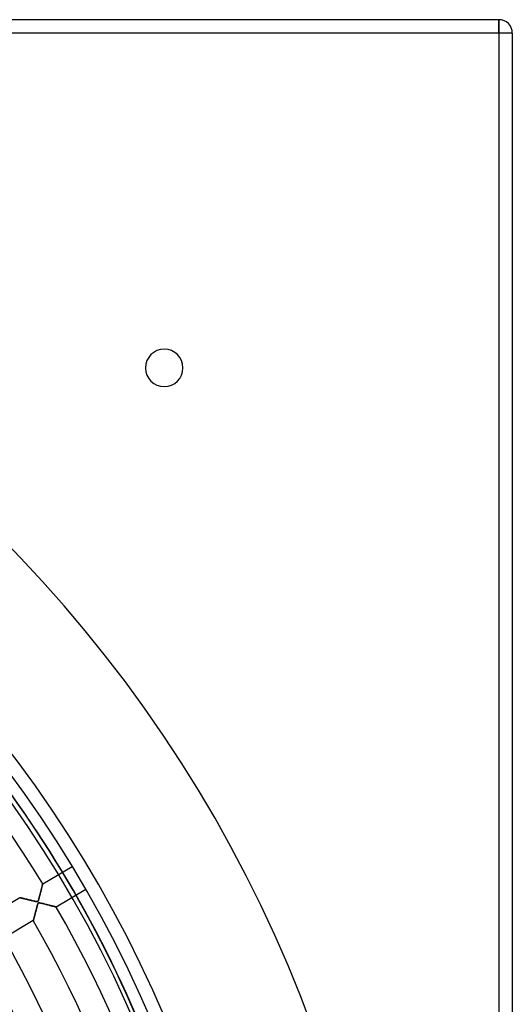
# Model space of a CAD drawing. Header units: millimetres. Extents: x -550 to 550, y -550 to 550.
# Tile 57 of 57: x 366 to 550, y 182 to 550. Entities that reach past the tile are written whole.
import ezdxf

# ---------------------------------------------------------------- set-up
doc = ezdxf.new("R2010")
doc.units = ezdxf.units.MM
doc.layers.add('HIDDEN', color=7, linetype='Continuous')
doc.layers.add('THICK', color=7, linetype='Continuous')

msp = doc.modelspace()

# ---------------------------------------------------------------- linework, layer by layer
at = {"layer": 'HIDDEN'}
for p, q in [((545, 545), (545, 550)), ((545, 550), (545, 550)), ((545, 545), (-545, 545)), ((545, 545), (545, -545)), ((550, 545), (545, 545)), ((550, 545), (550, 545)), ((413, 420), (413, 420)), ((427, 420), (427, 420)), ((374.6, 227.35), (385.63, 233.87)), ((373.77, 224.09), (373.85, 224.38)), ((373.88, 224.51), (373.79, 224.17)), ((373.85, 224.38), (373.92, 224.67)), ((373.97, 224.85), (373.88, 224.51)), ((373.92, 224.67), (373.99, 224.95)), ((374.05, 225.17), (373.97, 224.85)), ((373.99, 224.95), (374.06, 225.21)), ((374.13, 225.48), (374.05, 225.17)), ((374.06, 225.21), (374.12, 225.47)), ((374.12, 225.47), (374.18, 225.71)), ((374.2, 225.78), (374.13, 225.48)), ((374.18, 225.71), (374.24, 225.93)), ((374.27, 226.05), (374.2, 225.78)), ((374.24, 225.93), (374.3, 226.15)), ((374.34, 226.31), (374.27, 226.05)), ((374.3, 226.15), (374.35, 226.35)), ((374.39, 226.54), (374.34, 226.31)), ((374.35, 226.35), (374.39, 226.54)), ((374.45, 226.74), (374.39, 226.54)), ((374.39, 226.54), (374.44, 226.71)), ((374.44, 226.71), (374.48, 226.86)), ((374.49, 226.92), (374.45, 226.74)), ((374.48, 226.86), (374.51, 227)), ((374.53, 227.07), (374.49, 226.92)), ((374.51, 227), (374.54, 227.12)), ((374.56, 227.19), (374.53, 227.07)), ((374.54, 227.12), (374.57, 227.22)), ((374.58, 227.28), (374.56, 227.19)), ((374.57, 227.22), (374.58, 227.29)), ((374.59, 227.33), (374.58, 227.28)), ((374.58, 227.29), (374.6, 227.33)), ((374.6, 227.35), (374.59, 227.33)), ((374.6, 227.33), (374.6, 227.35)), ((390.72, 225.26), (379.69, 218.74)), ((354.97, 215.74), (366.01, 222.27)), ((366.02, 222.26), (366.01, 222.27)), ((366.01, 222.27), (366.02, 222.26)), ((366.05, 222.26), (366.02, 222.26)), ((366.02, 222.26), (366.04, 222.26)), ((366.04, 222.26), (366.09, 222.25)), ((366.1, 222.24), (366.05, 222.26)), ((366.09, 222.25), (366.15, 222.23)), ((366.17, 222.23), (366.1, 222.24)), ((366.15, 222.23), (366.23, 222.21)), ((366.25, 222.2), (366.17, 222.23)), ((366.23, 222.21), (366.33, 222.19)), ((366.35, 222.18), (366.25, 222.2)), ((366.33, 222.19), (366.44, 222.16)), ((366.47, 222.15), (366.35, 222.18)), ((366.44, 222.16), (366.57, 222.13)), ((366.6, 222.12), (366.47, 222.15)), ((366.57, 222.13), (366.71, 222.09)), ((366.74, 222.08), (366.6, 222.12)), ((366.71, 222.09), (366.87, 222.05)), ((366.89, 222.05), (366.74, 222.08)), ((366.87, 222.05), (367.04, 222.01)), ((367.05, 222), (366.89, 222.05)), ((367.04, 222.01), (367.22, 221.96)), ((367.22, 221.96), (367.05, 222)), ((367.4, 221.92), (367.22, 221.96)), ((367.22, 221.96), (367.41, 221.92)), ((367.59, 221.87), (367.4, 221.92)), ((367.41, 221.92), (367.61, 221.86)), ((367.78, 221.82), (367.59, 221.87)), ((367.61, 221.86), (367.82, 221.81)), ((367.98, 221.77), (367.78, 221.82)), ((367.82, 221.81), (368.04, 221.76)), ((368.19, 221.72), (367.98, 221.77)), ((368.04, 221.76), (368.27, 221.7)), ((368.41, 221.66), (368.19, 221.72)), ((368.27, 221.7), (368.51, 221.64)), ((368.64, 221.61), (368.41, 221.66)), ((368.51, 221.64), (368.75, 221.58)), ((368.87, 221.55), (368.64, 221.61)), ((368.75, 221.58), (369, 221.52)), ((369.1, 221.49), (368.87, 221.55)), ((369, 221.52), (369.25, 221.46)), ((369.35, 221.43), (369.1, 221.49)), ((369.25, 221.46), (369.51, 221.39)), ((369.6, 221.37), (369.35, 221.43)), ((369.51, 221.39), (369.77, 221.32)), ((369.85, 221.3), (369.6, 221.37)), ((369.77, 221.32), (370.04, 221.26)), ((370.11, 221.24), (369.85, 221.3)), ((370.04, 221.26), (370.31, 221.19)), ((370.36, 221.18), (370.11, 221.24)), ((370.31, 221.19), (370.59, 221.12)), ((370.6, 221.12), (370.36, 221.18)), ((370.59, 221.12), (370.87, 221.05)), ((370.83, 221.06), (370.6, 221.12)), ((371.05, 221.01), (370.83, 221.06)), ((370.87, 221.05), (371.14, 220.99)), ((371.26, 220.96), (371.05, 221.01)), ((371.14, 220.99), (371.4, 220.93)), ((371.45, 220.92), (371.26, 220.96)), ((371.4, 220.93), (371.64, 220.87)), ((371.63, 220.87), (371.45, 220.92)), ((371.8, 220.84), (371.63, 220.87)), ((371.64, 220.87), (371.87, 220.82)), ((371.95, 220.81), (371.8, 220.84)), ((371.87, 220.82), (372.07, 220.78)), ((372.08, 220.78), (371.95, 220.81)), ((372.07, 220.78), (372.24, 220.76)), ((372.2, 220.76), (372.08, 220.78)), ((372.31, 220.75), (372.2, 220.76)), ((372.24, 220.76), (372.38, 220.74)), ((372.42, 220.74), (372.31, 220.75)), ((372.38, 220.74), (372.5, 220.74)), ((372.52, 220.74), (372.42, 220.74)), ((372.5, 220.74), (372.6, 220.75)), ((372.6, 220.75), (372.52, 220.74)), ((372.6, 220.75), (372.68, 220.77)), ((372.66, 220.76), (372.6, 220.75)), ((372.72, 220.79), (372.66, 220.76)), ((372.68, 220.77), (372.75, 220.82)), ((372.77, 220.83), (372.72, 220.79)), ((372.75, 220.82), (372.82, 220.89)), ((372.82, 220.88), (372.77, 220.83)), ((372.82, 220.89), (372.88, 220.99)), ((372.86, 220.95), (372.82, 220.88)), ((372.92, 221.06), (372.86, 220.95)), ((372.88, 220.99), (372.94, 221.11)), ((372.98, 221.22), (372.92, 221.06)), ((372.94, 221.11), (372.99, 221.26)), ((373.06, 221.46), (372.98, 221.22)), ((372.99, 221.26), (373.05, 221.43)), ((373.05, 221.43), (373.11, 221.63)), ((373.15, 221.74), (373.06, 221.46)), ((373.11, 221.63), (373.18, 221.86)), ((373.24, 222.06), (373.15, 221.74)), ((373.18, 221.86), (373.25, 222.11)), ((373.33, 222.4), (373.24, 222.06)), ((373.25, 222.11), (373.32, 222.37)), ((373.32, 222.37), (373.39, 222.64)), ((373.42, 222.75), (373.33, 222.4)), ((373.39, 222.64), (373.47, 222.92)), ((373.52, 223.11), (373.42, 222.75)), ((373.47, 222.92), (373.54, 223.21)), ((373.61, 223.46), (373.52, 223.11)), ((373.54, 223.21), (373.62, 223.5)), ((373.7, 223.82), (373.61, 223.46)), ((373.62, 223.5), (373.69, 223.79)), ((373.69, 223.79), (373.77, 224.09)), ((373.79, 224.17), (373.7, 223.82)), ((371.88, 216.64), (371.95, 216.89)), ((371.98, 216.99), (371.91, 216.74)), ((371.95, 216.89), (372.02, 217.15)), ((372.04, 217.24), (371.98, 216.99)), ((372.02, 217.15), (372.09, 217.41)), ((372.11, 217.49), (372.04, 217.24)), ((372.09, 217.41), (372.16, 217.68)), ((372.18, 217.74), (372.11, 217.49)), ((372.16, 217.68), (372.23, 217.95)), ((372.24, 217.99), (372.18, 217.74)), ((372.23, 217.95), (372.3, 218.22)), ((372.31, 218.23), (372.24, 217.99)), ((372.3, 218.22), (372.38, 218.5)), ((372.37, 218.46), (372.31, 218.23)), ((372.43, 218.68), (372.37, 218.46)), ((372.38, 218.5), (372.45, 218.77)), ((372.49, 218.89), (372.43, 218.68)), ((372.45, 218.77), (372.52, 219.03)), ((372.54, 219.08), (372.49, 218.89)), ((372.52, 219.03), (372.59, 219.27)), ((372.59, 219.26), (372.54, 219.08)), ((372.59, 219.27), (372.66, 219.49)), ((372.64, 219.42), (372.59, 219.26)), ((372.68, 219.56), (372.64, 219.42)), ((372.66, 219.49), (372.72, 219.68)), ((372.72, 219.69), (372.68, 219.56)), ((372.72, 219.68), (372.78, 219.85)), ((372.76, 219.81), (372.72, 219.69)), ((372.81, 219.92), (372.76, 219.81)), ((372.78, 219.85), (372.83, 219.98)), ((372.85, 220.01), (372.81, 219.92)), ((372.83, 219.98), (372.89, 220.09)), ((372.89, 220.1), (372.85, 220.01)), ((372.89, 220.09), (372.94, 220.17)), ((372.94, 220.16), (372.89, 220.1)), ((372.94, 220.17), (373.01, 220.23)), ((372.99, 220.21), (372.94, 220.16)), ((373.04, 220.25), (372.99, 220.21)), ((373.01, 220.23), (373.08, 220.27)), ((373.1, 220.27), (373.04, 220.25)), ((373.08, 220.27), (373.17, 220.29)), ((373.17, 220.29), (373.1, 220.27)), ((373.17, 220.29), (373.29, 220.3)), ((373.25, 220.3), (373.17, 220.29)), ((373.37, 220.29), (373.25, 220.3)), ((373.29, 220.3), (373.42, 220.29)), ((373.54, 220.27), (373.37, 220.29)), ((373.42, 220.29), (373.58, 220.27)), ((373.79, 220.23), (373.54, 220.27)), ((373.58, 220.27), (373.76, 220.23)), ((373.76, 220.23), (373.97, 220.19)), ((374.07, 220.17), (373.79, 220.23)), ((373.97, 220.19), (374.2, 220.14)), ((374.4, 220.09), (374.07, 220.17)), ((374.2, 220.14), (374.45, 220.08)), ((374.75, 220.01), (374.4, 220.09)), ((374.45, 220.08), (374.71, 220.02)), ((374.71, 220.02), (374.99, 219.95)), ((375.1, 219.92), (374.75, 220.01)), ((374.99, 219.95), (375.27, 219.88)), ((375.45, 219.83), (375.1, 219.92)), ((375.27, 219.88), (375.55, 219.81)), ((375.81, 219.74), (375.45, 219.83)), ((375.55, 219.81), (375.84, 219.73)), ((376.16, 219.65), (375.81, 219.74)), ((375.84, 219.73), (376.14, 219.66)), ((376.14, 219.66), (376.43, 219.58)), ((376.51, 219.56), (376.16, 219.65)), ((376.43, 219.58), (376.73, 219.51)), ((376.86, 219.47), (376.51, 219.56)), ((376.73, 219.51), (377.02, 219.43)), ((377.19, 219.39), (376.86, 219.47)), ((377.02, 219.43), (377.29, 219.36)), ((377.52, 219.3), (377.19, 219.39)), ((377.29, 219.36), (377.56, 219.29)), ((377.83, 219.22), (377.52, 219.3)), ((377.56, 219.29), (377.81, 219.23)), ((377.81, 219.23), (378.05, 219.17)), ((378.12, 219.15), (377.83, 219.22)), ((378.05, 219.17), (378.28, 219.11)), ((378.4, 219.08), (378.12, 219.15)), ((378.28, 219.11), (378.49, 219.05)), ((378.65, 219.01), (378.4, 219.08)), ((378.49, 219.05), (378.69, 219)), ((378.88, 218.95), (378.65, 219.01)), ((378.69, 219), (378.88, 218.95)), ((378.88, 218.95), (379.05, 218.9)), ((379.09, 218.9), (378.88, 218.95)), ((379.05, 218.9), (379.21, 218.86)), ((379.27, 218.85), (379.09, 218.9)), ((379.21, 218.86), (379.35, 218.83)), ((379.42, 218.81), (379.27, 218.85)), ((379.35, 218.83), (379.46, 218.8)), ((379.54, 218.78), (379.42, 218.81)), ((379.46, 218.8), (379.56, 218.77)), ((379.62, 218.76), (379.54, 218.78)), ((379.56, 218.77), (379.63, 218.75)), ((379.67, 218.74), (379.62, 218.76)), ((379.63, 218.75), (379.67, 218.74)), ((379.67, 218.74), (379.69, 218.74)), ((379.69, 218.74), (379.67, 218.74)), ((371.1, 213.66), (360.06, 207.13)), ((371.11, 213.7), (371.1, 213.67)), ((371.1, 213.67), (371.11, 213.69)), ((371.1, 213.66), (371.1, 213.67)), ((371.1, 213.67), (371.1, 213.66)), ((371.12, 213.75), (371.11, 213.7)), ((371.11, 213.69), (371.12, 213.74)), ((371.14, 213.82), (371.12, 213.75)), ((371.12, 213.74), (371.14, 213.8)), ((371.16, 213.9), (371.14, 213.82)), ((371.14, 213.8), (371.16, 213.88)), ((371.19, 214), (371.16, 213.9)), ((371.16, 213.88), (371.18, 213.98)), ((371.18, 213.98), (371.21, 214.09)), ((371.22, 214.12), (371.19, 214)), ((371.21, 214.09), (371.25, 214.22)), ((371.25, 214.24), (371.22, 214.12)), ((371.29, 214.39), (371.25, 214.24)), ((371.25, 214.22), (371.28, 214.36)), ((371.28, 214.36), (371.32, 214.51)), ((371.33, 214.54), (371.29, 214.39)), ((371.32, 214.51), (371.37, 214.68)), ((371.37, 214.7), (371.33, 214.54)), ((371.42, 214.87), (371.37, 214.7)), ((371.37, 214.68), (371.42, 214.86)), ((371.42, 214.86), (371.47, 215.05)), ((371.46, 215.05), (371.42, 214.87)), ((371.51, 215.23), (371.46, 215.05)), ((371.47, 215.05), (371.52, 215.26)), ((371.56, 215.43), (371.51, 215.23)), ((371.52, 215.26), (371.58, 215.47)), ((371.62, 215.63), (371.56, 215.43)), ((371.58, 215.47), (371.63, 215.69)), ((371.67, 215.84), (371.62, 215.63)), ((371.63, 215.69), (371.69, 215.91)), ((371.73, 216.05), (371.67, 215.84)), ((371.69, 215.91), (371.75, 216.15)), ((371.79, 216.28), (371.73, 216.05)), ((371.75, 216.15), (371.82, 216.39)), ((371.85, 216.51), (371.79, 216.28)), ((371.82, 216.39), (371.88, 216.64)), ((371.91, 216.74), (371.85, 216.51))]:
    msp.add_line(p, q, dxfattribs=at)
for radius, start, end in [(506, 0, 180), (456, 0, 180), (451, 0, 180), (438.19, 31.2538, 89.3462), (400, 0, 180), (395, 0, 180), (438.19, 0, 29.9462), (428.21, 0, 29.931), (415.39, 0, 29.9103), (405.41, 0, 29.8933)]:
    msp.add_arc((0, 0), radius, start, end, dxfattribs=at)
for centre, major_axis, start_param, end_param in [((0, 0), (-349.38, -278.63), 2.827433, 3.141593), ((0.2, -0.24), (349.38, 278.63), -0.314159, 0)]:
    msp.add_ellipse(centre, major_axis=major_axis, ratio=0.987688, start_param=start_param, end_param=end_param, dxfattribs=at)
at = {"layer": 'THICK'}
for p, q in [((545, 550), (-545, 550)), ((545, 550), (545, 545)), ((545, 545), (-545, 545)), ((550, 545), (545, 545)), ((545, 545), (545, -545)), ((550, 545), (550, -545))]:
    msp.add_line(p, q, dxfattribs=at)
for centre, radius, start, end in [((545, 545), 5, 0, 90), ((0, 0), 445, 0, 180), ((420, 420), 7, 0, 180), ((420, 420), 7, 180, 0), ((0, 0), 394.99, 0, 180)]:
    msp.add_arc(centre, radius, start, end, dxfattribs=at)

doc.saveas('drawing.dxf')
